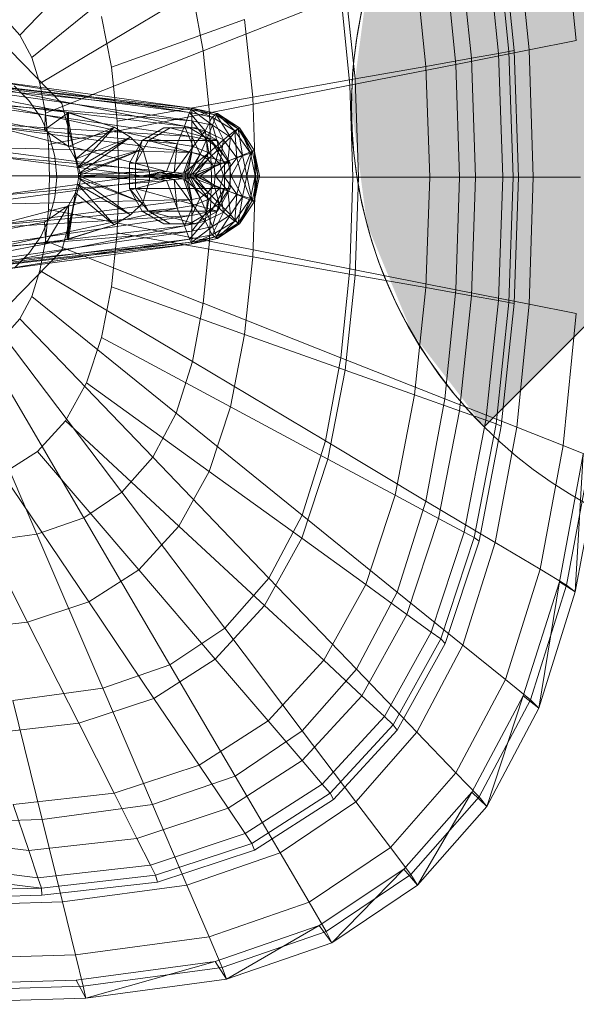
# Model space of a CAD drawing. Header units: metres. Extents: x 397.7 to 427.5, y 12.7 to 28.4.
# Tile 45 of 147: x 404.6 to 404.723, y 27.108 to 27.325. Entities that reach past the tile are written whole.
import ezdxf

# ---------------------------------------------------------------- set-up
doc = ezdxf.new("R2010")
doc.units = ezdxf.units.M
for name, color, linetype, lineweight in [('02_MOBILIARIO', 7, 'Continuous', 18), ('A-DETL-____-MBND', 7, 'Continuous', 18), ('A-DETL-GENF-OTLN', 7, 'Continuous', 18)]:
    doc.layers.add(name, color=color, linetype=linetype, lineweight=lineweight)

# ---------------------------------------------------------------- blocks, each defined once
blk = doc.blocks.new('Family - Rentamans P3-156316-06_ENLLUMENAT_P3')
at = {"layer": 'A-DETL-____-MBND', "color": 253, "true_color": 0xaaaaaa}
for p, q in [((0.16218, 0.24466), (0.13282, 0.21409)), ((0.25575, 0.21289), (0.25282, 0.2421)), ((0.23806, 0.23729), (0.24088, 0.21045)), ((0.23919, 0.23784), (0.24205, 0.21072)), ((0.24532, 0.21083), (0.24258, 0.23805)), ((0.16731, 0.23496), (0.13541, 0.20918)), ((0.2358, 0.23649), (0.23859, 0.21004)), ((0.22995, 0.23441), (0.23263, 0.20898)), ((0.22004, 0.23089), (0.22254, 0.20719)), ((0.22913, 0.20764), (0.2267, 0.23178)), ((0.20468, 0.22542), (0.20689, 0.20442)), ((0.17092, 0.2235), (0.13724, 0.20338)), ((0.17092, 0.2235), (0.1733, 0.21066)), ((0.20373, 0.22269), (0.1733, 0.21066)), ((0.20373, 0.22269), (0.2057, 0.20303)), ((0.12937, 0.21801), (0.13282, 0.21409)), ((0.15084, 0.21822), (0.15302, 0.20705)), ((0.15302, 0.20705), (0.18245, 0.21752)), ((0.18245, 0.21752), (0.18425, 0.2004)), ((0.13282, 0.21409), (0.13541, 0.20918)), ((0.24532, 0.21083), (0.25575, 0.21289)), ((0.13052, 0.21088), (0.1421, 0.19899)), ((0.1421, 0.19899), (0.13052, 0.21088)), ((0.13541, 0.20918), (0.13724, 0.20338)), ((0.1733, 0.21066), (0.13844, 0.19688)), ((0.1733, 0.21066), (0.17468, 0.19692)), ((0.22254, 0.20719), (0.23263, 0.20898)), ((0.22913, 0.20764), (0.24532, 0.21083)), ((0.23263, 0.20898), (0.23859, 0.21004)), ((0.23263, 0.20898), (0.23351, 0.18276)), ((0.23859, 0.21004), (0.24088, 0.21045)), ((0.23859, 0.21004), (0.2395, 0.18276)), ((0.24088, 0.21045), (0.24205, 0.21072)), ((0.24088, 0.21045), (0.24181, 0.18276)), ((0.24205, 0.21072), (0.24299, 0.18276)), ((0.24622, 0.18276), (0.24532, 0.21083)), ((0.08657, 0.20799), (0.13857, 0.19799)), ((0.08657, 0.20799), (0.13857, 0.19799)), ((0.15302, 0.20705), (0.15427, 0.19509)), ((0.2057, 0.20303), (0.22913, 0.20764)), ((0.20689, 0.20442), (0.22254, 0.20719)), ((0.22254, 0.20719), (0.22336, 0.18276)), ((0.22993, 0.18276), (0.22913, 0.20764)), ((0.11077, 0.20469), (0.17077, 0.19759)), ((0.11077, 0.20469), (0.17077, 0.19799)), ((0.17077, 0.19799), (0.11077, 0.20469)), ((0.13827, 0.19319), (0.08227, 0.20349)), ((0.13827, 0.19319), (0.08227, 0.20349)), ((0.11377, 0.20329), (0.17077, 0.19519)), ((0.17077, 0.19759), (0.11377, 0.20329)), ((0.12677, 0.20399), (0.17077, 0.19799)), ((0.12677, 0.20399), (0.17027, 0.19699)), ((0.12677, 0.20259), (0.17027, 0.19699)), ((0.16917, 0.19399), (0.12677, 0.20259)), ((0.13157, 0.20287), (0.13481, 0.19963)), ((0.13157, 0.20287), (0.13481, 0.19963)), ((0.13724, 0.20338), (0.13844, 0.19688)), ((0.2057, 0.20303), (0.17468, 0.19693)), ((0.18425, 0.2004), (0.20689, 0.20442)), ((0.2057, 0.20303), (0.20635, 0.18276)), ((0.20689, 0.20442), (0.20762, 0.18276)), ((0.18425, 0.2004), (0.15428, 0.19509)), ((0.18425, 0.2004), (0.18485, 0.18276)), ((0.11777, 0.19949), (0.17077, 0.19169)), ((0.11777, 0.19949), (0.17077, 0.19519)), ((0.12677, 0.19899), (0.16917, 0.19399)), ((0.16757, 0.19009), (0.12677, 0.19899)), ((0.13481, 0.19963), (0.13743, 0.19588)), ((0.13481, 0.19963), (0.13743, 0.19588)), ((0.13857, 0.19799), (0.13827, 0.19319)), ((0.14327, 0.19699), (0.13857, 0.19799)), ((0.13857, 0.19799), (0.14357, 0.19699)), ((0.14327, 0.19699), (0.13857, 0.19799)), ((0.1421, 0.19899), (0.14634, 0.18276)), ((0.14634, 0.18276), (0.1421, 0.19899)), ((0.17027, 0.19699), (0.17077, 0.19799)), ((0.17077, 0.19799), (0.17077, 0.19759)), ((0.17077, 0.19799), (0.17627, 0.19639)), ((0.17077, 0.19799), (0.17637, 0.19679)), ((0.17637, 0.19679), (0.17077, 0.19799)), ((0.17077, 0.19799), (0.17647, 0.19679)), ((0.17527, 0.19599), (0.17077, 0.19799)), ((0.13743, 0.19588), (0.13937, 0.19174)), ((0.13743, 0.19588), (0.13937, 0.19174)), ((0.14357, 0.19699), (0.13827, 0.19319)), ((0.13844, 0.19688), (0.13914, 0.18993)), ((0.17468, 0.19692), (0.13914, 0.18993)), ((0.14327, 0.19699), (0.14357, 0.19699)), ((0.15367, 0.19379), (0.14327, 0.19699)), ((0.14507, 0.18669), (0.14327, 0.19699)), ((0.14357, 0.18949), (0.14327, 0.19699)), ((0.15367, 0.19379), (0.14357, 0.19699)), ((0.14357, 0.19699), (0.15367, 0.19379)), ((0.14357, 0.19699), (0.14357, 0.18949)), ((0.16917, 0.19399), (0.17027, 0.19699)), ((0.17027, 0.19699), (0.17527, 0.19599)), ((0.17027, 0.19699), (0.17377, 0.19299)), ((0.17077, 0.19759), (0.17077, 0.19519)), ((0.17077, 0.19759), (0.17537, 0.19419)), ((0.17627, 0.19639), (0.17077, 0.19759)), ((0.17377, 0.19299), (0.17527, 0.19599)), ((0.17468, 0.19692), (0.17514, 0.18276)), ((0.17527, 0.19599), (0.17637, 0.19679)), ((0.17527, 0.19599), (0.18027, 0.19299)), ((0.17777, 0.19099), (0.17527, 0.19599)), ((0.17627, 0.19639), (0.17537, 0.19419)), ((0.17647, 0.19679), (0.17627, 0.19639)), ((0.17627, 0.19639), (0.17937, 0.19159)), ((0.18107, 0.19339), (0.17627, 0.19639)), ((0.17637, 0.19679), (0.17647, 0.19679)), ((0.17637, 0.19679), (0.18137, 0.19359)), ((0.18027, 0.19299), (0.17637, 0.19679)), ((0.17647, 0.19679), (0.18107, 0.19339)), ((0.18137, 0.19359), (0.17647, 0.19679)), ((0.17647, 0.19679), (0.18137, 0.19359)), ((0.17077, 0.19169), (0.11947, 0.19479)), ((0.11947, 0.19479), (0.17077, 0.18819)), ((0.12677, 0.19399), (0.16757, 0.19009)), ((0.16517, 0.18399), (0.12677, 0.19399)), ((0.15367, 0.19379), (0.14357, 0.18949)), ((0.15367, 0.19379), (0.14507, 0.18669)), ((0.14507, 0.18669), (0.15367, 0.19379)), ((0.14557, 0.18479), (0.15367, 0.19379)), ((0.15367, 0.19379), (0.15727, 0.19159)), ((0.15727, 0.19159), (0.15367, 0.19379)), ((0.15428, 0.19509), (0.15469, 0.18276)), ((0.16757, 0.19009), (0.16917, 0.19399)), ((0.16917, 0.19399), (0.17377, 0.19299)), ((0.17107, 0.18949), (0.16917, 0.19399)), ((0.17077, 0.19519), (0.17077, 0.19169)), ((0.17077, 0.19519), (0.17407, 0.19099)), ((0.17077, 0.19519), (0.17537, 0.19419)), ((0.17537, 0.19419), (0.17407, 0.19099)), ((0.17537, 0.19419), (0.17687, 0.18909)), ((0.17537, 0.19419), (0.17937, 0.19159)), ((0.13827, 0.19319), (0.14357, 0.18949)), ((0.13827, 0.19319), (0.14357, 0.18949)), ((0.13937, 0.19174), (0.14055, 0.18732)), ((0.13937, 0.19174), (0.14055, 0.18732)), ((0.15727, 0.19159), (0.14507, 0.18669)), ((0.15727, 0.19159), (0.14557, 0.18479)), ((0.14557, 0.18479), (0.15727, 0.19159)), ((0.14577, 0.18349), (0.15727, 0.19159)), ((0.15727, 0.19159), (0.15997, 0.18889)), ((0.15997, 0.18889), (0.15727, 0.19159)), ((0.16465, 0.19359), (0.15986, 0.19079)), ((0.16119, 0.19079), (0.16599, 0.19359)), ((0.16599, 0.19359), (0.16465, 0.19359)), ((0.17028, 0.19359), (0.16465, 0.19359)), ((0.17644, 0.19079), (0.16599, 0.19359)), ((0.16599, 0.19359), (0.17163, 0.19359)), ((0.17163, 0.19359), (0.17028, 0.19359)), ((0.17509, 0.19079), (0.17028, 0.19359)), ((0.17077, 0.19169), (0.17077, 0.18819)), ((0.17407, 0.19099), (0.17077, 0.19169)), ((0.17077, 0.19169), (0.17267, 0.18779)), ((0.17107, 0.18949), (0.17377, 0.19299)), ((0.17644, 0.19079), (0.17163, 0.19359)), ((0.17377, 0.19299), (0.17777, 0.19099)), ((0.17377, 0.19299), (0.17457, 0.18809)), ((0.17937, 0.19159), (0.17687, 0.18909)), ((0.17777, 0.19099), (0.18027, 0.19299)), ((0.17937, 0.19159), (0.17877, 0.18629)), ((0.18107, 0.19339), (0.17937, 0.19159)), ((0.17937, 0.19159), (0.18197, 0.18759)), ((0.18027, 0.19299), (0.18137, 0.19359)), ((0.18027, 0.19299), (0.18377, 0.18799)), ((0.18077, 0.18699), (0.18027, 0.19299)), ((0.18137, 0.19359), (0.18107, 0.19339)), ((0.18107, 0.19339), (0.18197, 0.18759)), ((0.18417, 0.18849), (0.18107, 0.19339)), ((0.18137, 0.19359), (0.18417, 0.18849)), ((0.18137, 0.19359), (0.18457, 0.18869)), ((0.18457, 0.18869), (0.18137, 0.19359)), ((0.18377, 0.18799), (0.18137, 0.19359)), ((0.17077, 0.18819), (0.12097, 0.18939)), ((0.12097, 0.18939), (0.16927, 0.18299)), ((0.13914, 0.18993), (0.13937, 0.18276)), ((0.14357, 0.18949), (0.14507, 0.18669)), ((0.14357, 0.18949), (0.14507, 0.18669)), ((0.15986, 0.19079), (0.15705, 0.18579)), ((0.15986, 0.19079), (0.15837, 0.18579)), ((0.15837, 0.18579), (0.16119, 0.19079)), ((0.15986, 0.19079), (0.16119, 0.19079)), ((0.16119, 0.19079), (0.17644, 0.19079)), ((0.17925, 0.18579), (0.16119, 0.19079)), ((0.16517, 0.18399), (0.16757, 0.19009)), ((0.16687, 0.18379), (0.16757, 0.19009)), ((0.16687, 0.18379), (0.17107, 0.18949)), ((0.16757, 0.19009), (0.17107, 0.18949)), ((0.16897, 0.18359), (0.17107, 0.18949)), ((0.17107, 0.18949), (0.17457, 0.18809)), ((0.17407, 0.19099), (0.17267, 0.18779)), ((0.17687, 0.18909), (0.17407, 0.19099)), ((0.17407, 0.19099), (0.17437, 0.18659)), ((0.17457, 0.18809), (0.17777, 0.19099)), ((0.17644, 0.19079), (0.17509, 0.19079)), ((0.17925, 0.18579), (0.17509, 0.19079)), ((0.178, 0.18579), (0.17509, 0.19079)), ((0.17925, 0.18579), (0.17644, 0.19079)), ((0.17697, 0.18569), (0.17777, 0.19099)), ((0.17777, 0.19099), (0.18077, 0.18699)), ((0.12677, 0.18739), (0.16517, 0.18399)), ((0.15977, 0.18299), (0.12677, 0.18739)), ((0.14055, 0.18732), (0.14095, 0.18276)), ((0.14055, 0.18732), (0.14095, 0.18276)), ((0.15997, 0.18889), (0.14557, 0.18479)), ((0.15997, 0.18889), (0.14577, 0.18349)), ((0.14577, 0.18299), (0.15997, 0.18889)), ((0.14577, 0.18349), (0.15997, 0.18889)), ((0.15997, 0.18889), (0.16147, 0.18389)), ((0.16147, 0.18389), (0.15997, 0.18889)), ((0.16897, 0.18359), (0.17457, 0.18809)), ((0.17077, 0.18819), (0.16927, 0.18299)), ((0.17077, 0.18819), (0.16977, 0.18299)), ((0.17267, 0.18779), (0.16977, 0.18299)), ((0.17267, 0.18779), (0.17037, 0.18299)), ((0.17267, 0.18779), (0.17077, 0.18819)), ((0.17457, 0.18809), (0.17097, 0.18339)), ((0.17437, 0.18659), (0.17267, 0.18779)), ((0.17687, 0.18909), (0.17437, 0.18659)), ((0.17457, 0.18809), (0.17697, 0.18569)), ((0.17687, 0.18909), (0.17577, 0.18499)), ((0.17877, 0.18629), (0.17687, 0.18909)), ((0.18197, 0.18759), (0.17877, 0.18629)), ((0.18197, 0.18759), (0.17947, 0.18299)), ((0.18077, 0.18699), (0.18377, 0.18799)), ((0.18177, 0.18299), (0.18377, 0.18799)), ((0.18417, 0.18849), (0.18197, 0.18759)), ((0.18197, 0.18759), (0.18297, 0.18299)), ((0.18417, 0.18849), (0.18297, 0.18299)), ((0.18377, 0.18799), (0.18457, 0.18869)), ((0.18377, 0.18799), (0.18477, 0.18299)), ((0.18457, 0.18869), (0.18417, 0.18849)), ((0.18537, 0.18299), (0.18417, 0.18849)), ((0.18457, 0.18869), (0.18577, 0.18299)), ((0.18577, 0.18299), (0.18457, 0.18869)), ((0.18457, 0.18869), (0.18537, 0.18299)), ((0.18457, 0.18869), (0.18477, 0.18299)), ((0.14507, 0.18669), (0.14557, 0.18479)), ((0.14507, 0.18669), (0.14557, 0.18479)), ((0.15705, 0.18579), (0.15837, 0.18579)), ((0.15705, 0.18579), (0.15705, 0.18019)), ((0.15837, 0.18579), (0.17925, 0.18579)), ((0.15837, 0.18019), (0.15837, 0.18579)), ((0.17437, 0.18659), (0.17037, 0.18299)), ((0.17097, 0.18339), (0.17697, 0.18569)), ((0.17437, 0.18659), (0.17137, 0.18299)), ((0.17577, 0.18499), (0.17137, 0.18299)), ((0.17177, 0.18299), (0.17697, 0.18569)), ((0.17577, 0.18499), (0.17267, 0.18299)), ((0.17577, 0.18499), (0.17437, 0.18659)), ((0.17877, 0.18629), (0.17577, 0.18499)), ((0.17597, 0.18299), (0.17577, 0.18499)), ((0.17877, 0.18629), (0.17597, 0.18299)), ((0.17697, 0.18569), (0.18077, 0.18699)), ((0.17697, 0.18569), (0.17777, 0.18299)), ((0.17777, 0.18299), (0.18077, 0.18699)), ((0.178, 0.18019), (0.178, 0.18579)), ((0.178, 0.18579), (0.17925, 0.18579)), ((0.17947, 0.18299), (0.17877, 0.18629)), ((0.17925, 0.18019), (0.17925, 0.18579)), ((0.18077, 0.18699), (0.18177, 0.18299)), ((0.16927, 0.18299), (0.12097, 0.17659)), ((0.16927, 0.18299), (0.12177, 0.18299)), ((0.12677, 0.17859), (0.15977, 0.18299)), ((0.12687, 0.18299), (0.15977, 0.18299)), ((0.13937, 0.18276), (0.13914, 0.17559)), ((0.17514, 0.18276), (0.13937, 0.18276)), ((0.14095, 0.18276), (0.14055, 0.1782)), ((0.14095, 0.18276), (0.14055, 0.1782)), ((0.14634, 0.18276), (0.1421, 0.16652)), ((0.1421, 0.16652), (0.14634, 0.18276)), ((0.14557, 0.18479), (0.14577, 0.18349)), ((0.14557, 0.18479), (0.14577, 0.18349)), ((0.16147, 0.18389), (0.14577, 0.18349)), ((0.14577, 0.18299), (0.16147, 0.18389)), ((0.14577, 0.18349), (0.14577, 0.18299)), ((0.14577, 0.18349), (0.14577, 0.18299)), ((0.14577, 0.18299), (0.16147, 0.18209)), ((0.16147, 0.18209), (0.14577, 0.18299)), ((0.14577, 0.18249), (0.14577, 0.18299)), ((0.14577, 0.18299), (0.14577, 0.18249)), ((0.14577, 0.18299), (0.15997, 0.17709)), ((0.15997, 0.17709), (0.14577, 0.18299)), ((0.15469, 0.18276), (0.15428, 0.17043)), ((0.18485, 0.18276), (0.15469, 0.18276)), ((0.15977, 0.18299), (0.16517, 0.18399)), ((0.15977, 0.18299), (0.16077, 0.18299)), ((0.16517, 0.18199), (0.15977, 0.18299)), ((0.16077, 0.18299), (0.16517, 0.18399)), ((0.16077, 0.18299), (0.16687, 0.18379)), ((0.16517, 0.18199), (0.16077, 0.18299)), ((0.16077, 0.18299), (0.16377, 0.18299)), ((0.16687, 0.18219), (0.16077, 0.18299)), ((0.16147, 0.18209), (0.16147, 0.18389)), ((0.16147, 0.18389), (0.16147, 0.18209)), ((0.16377, 0.18299), (0.16687, 0.18379)), ((0.16377, 0.18299), (0.16897, 0.18359)), ((0.16687, 0.18219), (0.16377, 0.18299)), ((0.16377, 0.18299), (0.16477, 0.18299)), ((0.16897, 0.18239), (0.16377, 0.18299)), ((0.16477, 0.18299), (0.16897, 0.18359)), ((0.16477, 0.18299), (0.17097, 0.18339)), ((0.16897, 0.18239), (0.16477, 0.18299)), ((0.16477, 0.18299), (0.17177, 0.18299)), ((0.17097, 0.18259), (0.16477, 0.18299)), ((0.16517, 0.18399), (0.16687, 0.18379)), ((0.16687, 0.18379), (0.16897, 0.18359)), ((0.16897, 0.18359), (0.17097, 0.18339)), ((0.16977, 0.18299), (0.16927, 0.18299)), ((0.16927, 0.18299), (0.17077, 0.17779)), ((0.16977, 0.18299), (0.17077, 0.17779)), ((0.17037, 0.18299), (0.16977, 0.18299)), ((0.16977, 0.18299), (0.17267, 0.17819)), ((0.17037, 0.18299), (0.17267, 0.17819)), ((0.17137, 0.18299), (0.17037, 0.18299)), ((0.17037, 0.18299), (0.17437, 0.17939)), ((0.17097, 0.18339), (0.17177, 0.18299)), ((0.17097, 0.18259), (0.17177, 0.18299)), ((0.17137, 0.18299), (0.17437, 0.17939)), ((0.17267, 0.18299), (0.17137, 0.18299)), ((0.17137, 0.18299), (0.17577, 0.18099)), ((0.17177, 0.18299), (0.17777, 0.18299)), ((0.17177, 0.18299), (0.17697, 0.18029)), ((0.17597, 0.18299), (0.17267, 0.18299)), ((0.17267, 0.18299), (0.17577, 0.18099)), ((0.17514, 0.18276), (0.17468, 0.16859)), ((0.20635, 0.18276), (0.17514, 0.18276)), ((0.17597, 0.18299), (0.17577, 0.18099)), ((0.17947, 0.18299), (0.17597, 0.18299)), ((0.17877, 0.17969), (0.17597, 0.18299)), ((0.17697, 0.18029), (0.17777, 0.18299)), ((0.17777, 0.18299), (0.18177, 0.18299)), ((0.17777, 0.18299), (0.18077, 0.17899)), ((0.17947, 0.18299), (0.17877, 0.17969)), ((0.18297, 0.18299), (0.17947, 0.18299)), ((0.18197, 0.17839), (0.17947, 0.18299)), ((0.18077, 0.17899), (0.18177, 0.18299)), ((0.18177, 0.18299), (0.18477, 0.18299)), ((0.18177, 0.18299), (0.18377, 0.17799)), ((0.18297, 0.18299), (0.18197, 0.17839)), ((0.18537, 0.18299), (0.18297, 0.18299)), ((0.18297, 0.18299), (0.18417, 0.17749)), ((0.18477, 0.18299), (0.18377, 0.17799)), ((0.18537, 0.18299), (0.18417, 0.17749)), ((0.18485, 0.18276), (0.18425, 0.16511)), ((0.18457, 0.17729), (0.18577, 0.18299)), ((0.18577, 0.18299), (0.18457, 0.17729)), ((0.18457, 0.17729), (0.18537, 0.18299)), ((0.18477, 0.18299), (0.18457, 0.17729)), ((0.18477, 0.18299), (0.18577, 0.18299)), ((0.20762, 0.18276), (0.18485, 0.18276)), ((0.18577, 0.18299), (0.18537, 0.18299)), ((0.20635, 0.18276), (0.2057, 0.16248)), ((0.20635, 0.18276), (0.22993, 0.18276)), ((0.20762, 0.18276), (0.20689, 0.1611)), ((0.20762, 0.18276), (0.22336, 0.18276)), ((0.22336, 0.18276), (0.22254, 0.15832)), ((0.22336, 0.18276), (0.23351, 0.18276)), ((0.22913, 0.15787), (0.22993, 0.18276)), ((0.22993, 0.18276), (0.24622, 0.18276)), ((0.23351, 0.18276), (0.23262, 0.15653)), ((0.23351, 0.18276), (0.2395, 0.18276)), ((0.2395, 0.18276), (0.23859, 0.15548)), ((0.2395, 0.18276), (0.24181, 0.18276)), ((0.24181, 0.18276), (0.24088, 0.15507)), ((0.24181, 0.18276), (0.24299, 0.18276)), ((0.24299, 0.18276), (0.24205, 0.15479)), ((0.24532, 0.15469), (0.24622, 0.18276)), ((0.24622, 0.18276), (0.25672, 0.18276)), ((0.12677, 0.17859), (0.16517, 0.18199)), ((0.12677, 0.17199), (0.16517, 0.18199)), ((0.14507, 0.17929), (0.14557, 0.18119)), ((0.14557, 0.18119), (0.14507, 0.17929)), ((0.14557, 0.18119), (0.14577, 0.18249)), ((0.14577, 0.18249), (0.14557, 0.18119)), ((0.15727, 0.17439), (0.14557, 0.18119)), ((0.14557, 0.18119), (0.15727, 0.17439)), ((0.14557, 0.18119), (0.15367, 0.17219)), ((0.15367, 0.17219), (0.14557, 0.18119)), ((0.15997, 0.17709), (0.14577, 0.18249)), ((0.14577, 0.18249), (0.15997, 0.17709)), ((0.14577, 0.18249), (0.15727, 0.17439)), ((0.15727, 0.17439), (0.14577, 0.18249)), ((0.15997, 0.17709), (0.16147, 0.18209)), ((0.16147, 0.18209), (0.15997, 0.17709)), ((0.16517, 0.18199), (0.16687, 0.18219)), ((0.16757, 0.17589), (0.16517, 0.18199)), ((0.16687, 0.18219), (0.16897, 0.18239)), ((0.16757, 0.17589), (0.16687, 0.18219)), ((0.17107, 0.17649), (0.16687, 0.18219)), ((0.16897, 0.18239), (0.17097, 0.18259)), ((0.17107, 0.17649), (0.16897, 0.18239)), ((0.17457, 0.17789), (0.16897, 0.18239)), ((0.17097, 0.18259), (0.17697, 0.18029)), ((0.17457, 0.17789), (0.17097, 0.18259)), ((0.17577, 0.18099), (0.17437, 0.17939)), ((0.17577, 0.18099), (0.17687, 0.17689)), ((0.17577, 0.18099), (0.17877, 0.17969)), ((0.14327, 0.16899), (0.14507, 0.17929)), ((0.14357, 0.17649), (0.14507, 0.17929)), ((0.14507, 0.17929), (0.14357, 0.17649)), ((0.14507, 0.17929), (0.14357, 0.16899)), ((0.15367, 0.17219), (0.14507, 0.17929)), ((0.14507, 0.17929), (0.15367, 0.17219)), ((0.15705, 0.18019), (0.15837, 0.18019)), ((0.15705, 0.18019), (0.16119, 0.17519)), ((0.15705, 0.18019), (0.15986, 0.17519)), ((0.15837, 0.18019), (0.17925, 0.18019)), ((0.16119, 0.17519), (0.15837, 0.18019)), ((0.15837, 0.18019), (0.17644, 0.17519)), ((0.17437, 0.17939), (0.17267, 0.17819)), ((0.17437, 0.17939), (0.17407, 0.17499)), ((0.17437, 0.17939), (0.17687, 0.17689)), ((0.17457, 0.17789), (0.17697, 0.18029)), ((0.17509, 0.17519), (0.178, 0.18019)), ((0.17644, 0.17519), (0.17925, 0.18019)), ((0.17644, 0.17519), (0.178, 0.18019)), ((0.17877, 0.17969), (0.17687, 0.17689)), ((0.17697, 0.18029), (0.18077, 0.17899)), ((0.17697, 0.18029), (0.17777, 0.17499)), ((0.17777, 0.17499), (0.18077, 0.17899)), ((0.17925, 0.18019), (0.178, 0.18019)), ((0.18197, 0.17839), (0.17877, 0.17969)), ((0.17877, 0.17969), (0.17937, 0.17439)), ((0.18197, 0.17839), (0.17937, 0.17439)), ((0.18077, 0.17899), (0.18027, 0.17299)), ((0.18077, 0.17899), (0.18377, 0.17799)), ((0.18107, 0.17259), (0.18197, 0.17839)), ((0.18417, 0.17749), (0.18197, 0.17839)), ((0.17077, 0.17779), (0.11947, 0.17119)), ((0.17077, 0.17779), (0.12097, 0.17659)), ((0.13827, 0.17279), (0.14357, 0.17649)), ((0.14357, 0.17649), (0.13827, 0.17279)), ((0.13857, 0.16799), (0.14357, 0.17649)), ((0.14055, 0.1782), (0.13937, 0.17378)), ((0.14055, 0.1782), (0.13937, 0.17378)), ((0.14327, 0.16899), (0.14357, 0.17649)), ((0.14357, 0.17649), (0.14357, 0.16899)), ((0.15727, 0.17439), (0.15997, 0.17709)), ((0.15997, 0.17709), (0.15727, 0.17439)), ((0.16757, 0.17589), (0.17107, 0.17649)), ((0.17107, 0.17649), (0.16917, 0.17199)), ((0.17267, 0.17819), (0.17077, 0.17779)), ((0.17267, 0.17819), (0.17077, 0.17429)), ((0.17077, 0.17779), (0.17077, 0.17429)), ((0.17457, 0.17789), (0.17107, 0.17649)), ((0.17377, 0.17299), (0.17107, 0.17649)), ((0.17267, 0.17819), (0.17407, 0.17499)), ((0.17457, 0.17789), (0.17377, 0.17299)), ((0.17687, 0.17689), (0.17407, 0.17499)), ((0.17777, 0.17499), (0.17457, 0.17789)), ((0.17687, 0.17689), (0.17537, 0.17179)), ((0.17687, 0.17689), (0.17937, 0.17439)), ((0.18377, 0.17799), (0.18027, 0.17299)), ((0.18417, 0.17749), (0.18107, 0.17259)), ((0.18377, 0.17799), (0.18137, 0.17239)), ((0.18417, 0.17749), (0.18137, 0.17239)), ((0.18137, 0.17239), (0.18457, 0.17729)), ((0.18457, 0.17729), (0.18137, 0.17239)), ((0.18377, 0.17799), (0.18457, 0.17729)), ((0.18457, 0.17729), (0.18417, 0.17749)), ((0.17077, 0.17429), (0.11777, 0.16649)), ((0.17077, 0.17429), (0.11947, 0.17119)), ((0.12677, 0.17199), (0.16757, 0.17589)), ((0.12677, 0.16699), (0.16757, 0.17589)), ((0.13914, 0.17559), (0.13844, 0.16864)), ((0.17468, 0.16859), (0.13914, 0.17559)), ((0.15367, 0.17219), (0.15727, 0.17439)), ((0.15727, 0.17439), (0.15367, 0.17219)), ((0.15986, 0.17519), (0.16119, 0.17519)), ((0.15986, 0.17519), (0.16465, 0.17239)), ((0.16119, 0.17519), (0.17644, 0.17519)), ((0.16599, 0.17239), (0.16119, 0.17519)), ((0.16119, 0.17519), (0.17163, 0.17239)), ((0.16917, 0.17199), (0.16757, 0.17589)), ((0.17028, 0.17239), (0.17509, 0.17519)), ((0.17407, 0.17499), (0.17077, 0.17429)), ((0.17407, 0.17499), (0.17077, 0.17079)), ((0.17077, 0.17429), (0.17077, 0.17079)), ((0.17163, 0.17239), (0.17644, 0.17519)), ((0.17777, 0.17499), (0.17377, 0.17299)), ((0.17407, 0.17499), (0.17537, 0.17179)), ((0.17644, 0.17519), (0.17509, 0.17519)), ((0.17527, 0.16999), (0.17777, 0.17499)), ((0.17937, 0.17439), (0.17537, 0.17179)), ((0.17937, 0.17439), (0.17627, 0.16959)), ((0.18027, 0.17299), (0.17777, 0.17499)), ((0.17937, 0.17439), (0.18107, 0.17259)), ((0.08227, 0.16249), (0.13827, 0.17279)), ((0.08227, 0.16249), (0.13827, 0.17279)), ((0.16917, 0.17199), (0.12677, 0.16339)), ((0.16917, 0.17199), (0.12677, 0.16699)), ((0.13937, 0.17378), (0.13743, 0.16963)), ((0.13937, 0.17378), (0.13743, 0.16963)), ((0.13827, 0.17279), (0.13857, 0.16799)), ((0.14327, 0.16899), (0.15367, 0.17219)), ((0.15367, 0.17219), (0.14357, 0.16899)), ((0.14357, 0.16899), (0.15367, 0.17219)), ((0.16465, 0.17239), (0.16599, 0.17239)), ((0.16465, 0.17239), (0.17028, 0.17239)), ((0.17163, 0.17239), (0.16599, 0.17239)), ((0.17377, 0.17299), (0.16917, 0.17199)), ((0.17027, 0.16899), (0.16917, 0.17199)), ((0.17377, 0.17299), (0.17027, 0.16899)), ((0.17028, 0.17239), (0.17163, 0.17239)), ((0.17527, 0.16999), (0.17377, 0.17299)), ((0.18027, 0.17299), (0.17527, 0.16999)), ((0.18107, 0.17259), (0.17627, 0.16959)), ((0.18027, 0.17299), (0.17637, 0.16919)), ((0.18137, 0.17239), (0.17637, 0.16919)), ((0.18107, 0.17259), (0.17647, 0.16919)), ((0.18137, 0.17239), (0.17647, 0.16919)), ((0.17647, 0.16919), (0.18137, 0.17239)), ((0.18137, 0.17239), (0.18027, 0.17299)), ((0.18137, 0.17239), (0.18107, 0.17259)), ((0.17077, 0.17079), (0.11377, 0.16269)), ((0.17077, 0.17079), (0.11777, 0.16649)), ((0.15428, 0.17043), (0.15302, 0.15847)), ((0.18425, 0.16511), (0.15428, 0.17043)), ((0.17527, 0.16999), (0.17027, 0.16899)), ((0.17537, 0.17179), (0.17077, 0.17079)), ((0.17537, 0.17179), (0.17077, 0.16839)), ((0.17077, 0.17079), (0.17077, 0.16839)), ((0.17077, 0.16799), (0.17527, 0.16999)), ((0.17637, 0.16919), (0.17527, 0.16999)), ((0.17537, 0.17179), (0.17627, 0.16959)), ((0.13857, 0.16799), (0.08657, 0.15799)), ((0.08657, 0.15799), (0.13857, 0.16799)), ((0.17077, 0.16839), (0.11077, 0.16129)), ((0.17077, 0.16799), (0.11077, 0.16129)), ((0.17077, 0.16799), (0.11077, 0.16129)), ((0.17077, 0.16839), (0.11377, 0.16269)), ((0.17027, 0.16899), (0.12677, 0.16199)), ((0.17027, 0.16899), (0.12677, 0.16339)), ((0.17077, 0.16799), (0.12677, 0.16199)), ((0.13743, 0.16963), (0.13481, 0.16588)), ((0.13743, 0.16963), (0.13481, 0.16588)), ((0.13844, 0.16864), (0.13724, 0.16214)), ((0.1733, 0.15485), (0.13844, 0.16864)), ((0.13857, 0.16799), (0.14327, 0.16899)), ((0.14357, 0.16899), (0.13857, 0.16799)), ((0.13857, 0.16799), (0.14357, 0.16899)), ((0.14357, 0.16899), (0.14327, 0.16899)), ((0.17077, 0.16799), (0.17027, 0.16899)), ((0.17627, 0.16959), (0.17077, 0.16839)), ((0.17627, 0.16959), (0.17077, 0.16799)), ((0.17647, 0.16919), (0.17077, 0.16799)), ((0.17647, 0.16919), (0.17077, 0.16799)), ((0.17637, 0.16919), (0.17077, 0.16799)), ((0.17077, 0.16839), (0.17077, 0.16799)), ((0.17468, 0.16859), (0.1733, 0.15486)), ((0.2057, 0.16248), (0.17468, 0.16859)), ((0.17627, 0.16959), (0.17647, 0.16919)), ((0.17647, 0.16919), (0.17637, 0.16919)), ((0.1421, 0.16652), (0.13052, 0.15464)), ((0.13052, 0.15464), (0.1421, 0.16652)), ((0.13481, 0.16588), (0.13157, 0.16265)), ((0.13481, 0.16588), (0.13157, 0.16265)), ((0.18425, 0.16511), (0.18245, 0.148)), ((0.20689, 0.1611), (0.18425, 0.16511)), ((0.13724, 0.16214), (0.13541, 0.15634)), ((0.17092, 0.14201), (0.13724, 0.16214)), ((0.2057, 0.16248), (0.20373, 0.14283)), ((0.20689, 0.1611), (0.20468, 0.14009)), ((0.2057, 0.16248), (0.22913, 0.15787)), ((0.22254, 0.15832), (0.20689, 0.1611)), ((0.15302, 0.15847), (0.15084, 0.14729)), ((0.18245, 0.148), (0.15302, 0.15847)), ((0.22254, 0.15832), (0.22004, 0.13463)), ((0.22254, 0.15832), (0.23263, 0.15653)), ((0.2267, 0.13374), (0.22913, 0.15787)), ((0.22913, 0.15787), (0.24532, 0.15469)), ((0.13541, 0.15634), (0.13282, 0.15143)), ((0.16731, 0.13056), (0.13541, 0.15634)), ((0.1733, 0.15486), (0.17092, 0.14201)), ((0.20373, 0.14283), (0.1733, 0.15486)), ((0.23263, 0.15653), (0.22995, 0.13111)), ((0.23263, 0.15653), (0.23859, 0.15548)), ((0.23859, 0.15548), (0.2358, 0.12902)), ((0.24088, 0.15507), (0.23806, 0.12822)), ((0.23859, 0.15548), (0.24088, 0.15507)), ((0.24205, 0.15479), (0.23919, 0.12768)), ((0.24088, 0.15507), (0.24205, 0.15479)), ((0.24258, 0.12746), (0.24532, 0.15469)), ((0.24532, 0.15469), (0.25575, 0.15263)), ((0.25282, 0.12342), (0.25575, 0.15263)), ((0.13282, 0.15143), (0.12937, 0.14751)), ((0.16218, 0.12086), (0.13282, 0.15143)), ((0.18245, 0.148), (0.17934, 0.13201)), ((0.20468, 0.14009), (0.18245, 0.148)), ((0.15537, 0.1131), (0.12937, 0.14751)), ((0.15084, 0.14729), (0.14756, 0.13732)), ((0.17934, 0.13201), (0.15084, 0.14729)), ((0.14692, 0.10743), (0.12509, 0.14464)), ((0.11983, 0.14281), (0.13653, 0.10383)), ((0.17092, 0.14201), (0.16731, 0.13056)), ((0.20031, 0.12445), (0.17092, 0.14201)), ((0.20373, 0.14283), (0.20031, 0.12445)), ((0.2267, 0.13374), (0.20373, 0.14283)), ((0.20468, 0.14009), (0.20086, 0.12046)), ((0.22004, 0.13463), (0.20468, 0.14009)), ((0.14756, 0.13732), (0.14288, 0.12888)), ((0.17464, 0.11773), (0.14756, 0.13732)), ((0.22004, 0.13463), (0.21574, 0.11248)), ((0.22995, 0.13111), (0.22004, 0.13463)), ((0.22251, 0.11118), (0.2267, 0.13374)), ((0.24258, 0.12746), (0.2267, 0.13374)), ((0.16731, 0.13056), (0.16218, 0.12086)), ((0.19515, 0.10805), (0.16731, 0.13056)), ((0.17934, 0.13201), (0.17464, 0.11773)), ((0.20086, 0.12046), (0.17934, 0.13201)), ((0.22995, 0.13111), (0.22533, 0.10733)), ((0.22995, 0.13111), (0.2358, 0.12902)), ((0.14288, 0.12888), (0.13667, 0.12213)), ((0.16795, 0.10565), (0.14288, 0.12888)), ((0.2358, 0.12902), (0.23099, 0.1043)), ((0.2358, 0.12902), (0.23806, 0.12822)), ((0.23806, 0.12822), (0.23317, 0.10312)), ((0.23919, 0.12768), (0.23426, 0.10233)), ((0.23785, 0.10202), (0.24258, 0.12746)), ((0.23806, 0.12822), (0.23919, 0.12768)), ((0.25282, 0.12342), (0.24258, 0.12746)), ((0.20031, 0.12445), (0.19515, 0.10805)), ((0.22251, 0.11118), (0.20031, 0.12445)), ((0.13667, 0.12213), (0.12897, 0.11719)), ((0.13667, 0.12213), (0.15906, 0.09599)), ((0.24775, 0.09611), (0.25282, 0.12342)), ((0.25887, 0.12102), (0.25282, 0.12342)), ((0.16218, 0.12086), (0.15537, 0.1131)), ((0.18781, 0.09417), (0.16218, 0.12086)), ((0.20086, 0.12046), (0.19509, 0.10294)), ((0.21574, 0.11248), (0.20086, 0.12046)), ((0.25202, 0.0933), (0.2573, 0.1215)), ((0.25359, 0.09261), (0.25887, 0.12102)), ((0.25554, 0.09109), (0.2573, 0.1215)), ((0.25554, 0.09109), (0.26089, 0.11987)), ((0.17464, 0.11773), (0.16795, 0.10565)), ((0.19509, 0.10294), (0.17464, 0.11773)), ((0.12897, 0.11719), (0.14804, 0.08893)), ((0.1195, 0.11406), (0.13449, 0.08444)), ((0.15536, 0.1131), (0.14692, 0.10743)), ((0.17806, 0.08308), (0.15536, 0.1131)), ((0.21574, 0.11248), (0.20923, 0.09272)), ((0.22533, 0.10733), (0.21574, 0.11248)), ((0.21618, 0.09106), (0.22251, 0.11118)), ((0.23785, 0.10202), (0.22251, 0.11118)), ((0.14692, 0.10743), (0.13653, 0.10383)), ((0.14692, 0.10743), (0.16597, 0.07496)), ((0.19515, 0.10805), (0.18781, 0.09417)), ((0.21618, 0.09106), (0.19515, 0.10805)), ((0.22533, 0.10733), (0.21834, 0.08613)), ((0.23099, 0.1043), (0.22533, 0.10733)), ((0.16795, 0.10565), (0.15906, 0.09599)), ((0.18688, 0.08811), (0.16795, 0.10565)), ((0.13653, 0.10383), (0.12264, 0.10196)), ((0.13653, 0.10383), (0.1511, 0.06981)), ((0.19509, 0.10294), (0.18688, 0.08811)), ((0.20923, 0.09272), (0.19509, 0.10294)), ((0.23099, 0.1043), (0.22372, 0.08223)), ((0.23317, 0.10312), (0.2258, 0.08073)), ((0.23426, 0.10233), (0.22681, 0.07971)), ((0.23099, 0.10429), (0.23317, 0.10312)), ((0.23317, 0.10312), (0.23426, 0.10233)), ((0.23071, 0.07931), (0.23785, 0.10202)), ((0.24775, 0.09611), (0.23785, 0.10202)), ((0.15906, 0.09599), (0.14804, 0.08893)), ((0.15906, 0.09599), (0.17596, 0.07625)), ((0.24008, 0.07174), (0.24775, 0.09611)), ((0.25359, 0.09261), (0.24775, 0.09611)), ((0.18781, 0.09417), (0.17806, 0.08308)), ((0.20717, 0.07402), (0.18781, 0.09417)), ((0.20923, 0.09272), (0.19996, 0.07599)), ((0.21834, 0.08613), (0.20923, 0.09272)), ((0.24405, 0.06815), (0.25202, 0.0933)), ((0.24562, 0.06727), (0.25359, 0.09261)), ((0.24746, 0.06542), (0.25202, 0.0933)), ((0.25202, 0.0933), (0.25554, 0.09109)), ((0.25554, 0.09109), (0.25359, 0.09261)), ((0.20717, 0.07402), (0.21618, 0.09106)), ((0.23071, 0.07931), (0.21618, 0.09106)), ((0.24746, 0.06542), (0.25554, 0.09109)), ((0.14804, 0.08893), (0.13449, 0.08444)), ((0.14804, 0.08893), (0.16244, 0.06758)), ((0.18688, 0.08811), (0.17596, 0.07625)), ((0.19996, 0.07599), (0.18688, 0.08811)), ((0.21834, 0.08613), (0.20839, 0.06817)), ((0.22372, 0.08223), (0.21834, 0.08613)), ((0.13449, 0.08444), (0.1184, 0.08263)), ((0.13449, 0.08444), (0.14581, 0.06207)), ((0.17806, 0.08308), (0.16597, 0.07496)), ((0.19519, 0.0604), (0.17806, 0.08308)), ((0.22372, 0.08223), (0.21338, 0.06355)), ((0.2258, 0.08073), (0.2153, 0.06177)), ((0.2258, 0.08073), (0.22372, 0.08223)), ((0.2258, 0.08073), (0.22681, 0.07971)), ((0.22681, 0.07971), (0.21621, 0.06056)), ((0.22054, 0.06009), (0.23071, 0.07931)), ((0.24008, 0.07174), (0.23071, 0.07931)), ((0.17596, 0.07625), (0.16244, 0.06758)), ((0.17596, 0.07625), (0.18765, 0.06261)), ((0.16597, 0.07496), (0.1511, 0.06981)), ((0.16597, 0.07496), (0.18036, 0.05043)), ((0.19996, 0.07599), (0.18765, 0.06261)), ((0.19519, 0.0604), (0.20717, 0.07402)), ((0.20839, 0.06817), (0.19996, 0.07599)), ((0.22054, 0.06009), (0.20717, 0.07402)), ((0.1511, 0.06981), (0.13123, 0.06713)), ((0.1511, 0.06981), (0.1621, 0.04411)), ((0.22917, 0.05111), (0.24008, 0.07174)), ((0.24562, 0.06727), (0.24008, 0.07174)), ((0.16244, 0.06758), (0.14581, 0.06207)), ((0.16244, 0.06758), (0.17239, 0.05283)), ((0.20839, 0.06817), (0.19518, 0.05382)), ((0.21338, 0.06355), (0.20839, 0.06817)), ((0.2327, 0.04685), (0.24405, 0.06815)), ((0.23596, 0.04368), (0.24405, 0.06815)), ((0.24405, 0.06815), (0.24746, 0.06542)), ((0.13123, 0.06713), (0.13772, 0.04082)), ((0.23426, 0.04581), (0.24562, 0.06727)), ((0.23596, 0.04368), (0.24746, 0.06542)), ((0.24562, 0.06727), (0.24746, 0.06542)), ((0.21338, 0.06355), (0.19963, 0.04862)), ((0.2153, 0.06177), (0.21338, 0.06355)), ((0.14581, 0.06207), (0.12606, 0.05985)), ((0.14581, 0.06207), (0.15363, 0.04662)), ((0.18765, 0.06261), (0.17239, 0.05283)), ((0.18765, 0.06261), (0.19518, 0.05382)), ((0.2153, 0.06177), (0.20135, 0.04662)), ((0.21621, 0.06056), (0.2153, 0.06177)), ((0.18036, 0.05043), (0.19519, 0.0604)), ((0.20704, 0.04473), (0.19519, 0.0604)), ((0.21621, 0.06056), (0.20212, 0.04526)), ((0.20704, 0.04473), (0.22054, 0.06009)), ((0.22917, 0.05111), (0.22054, 0.06009)), ((0.17239, 0.05283), (0.15363, 0.04662)), ((0.17239, 0.05283), (0.17881, 0.04332)), ((0.19518, 0.05382), (0.17881, 0.04332)), ((0.19518, 0.05382), (0.19963, 0.04862)), ((0.18036, 0.05043), (0.1621, 0.04411)), ((0.18036, 0.05043), (0.1903, 0.03348)), ((0.21467, 0.03462), (0.22917, 0.05111)), ((0.22917, 0.05111), (0.23426, 0.04581)), ((0.19963, 0.04862), (0.1826, 0.0377)), ((0.19963, 0.04862), (0.20135, 0.04662)), ((0.15363, 0.04662), (0.13135, 0.04411)), ((0.15363, 0.04662), (0.15867, 0.03665)), ((0.20135, 0.04662), (0.18406, 0.03553)), ((0.20135, 0.04662), (0.20212, 0.04526)), ((0.21762, 0.02983), (0.2327, 0.04685)), ((0.21918, 0.02865), (0.23426, 0.04581)), ((0.22069, 0.0263), (0.2327, 0.04685)), ((0.2327, 0.04685), (0.23596, 0.04368)), ((0.23426, 0.04581), (0.23596, 0.04368)), ((0.13135, 0.04411), (0.13476, 0.03396)), ((0.1621, 0.04411), (0.13772, 0.04082)), ((0.1621, 0.04411), (0.16971, 0.02635)), ((0.20212, 0.04526), (0.18466, 0.03406)), ((0.1903, 0.03348), (0.20704, 0.04473)), ((0.20704, 0.04473), (0.21467, 0.03462)), ((0.22069, 0.0263), (0.23596, 0.04368)), ((0.17881, 0.04332), (0.15867, 0.03665)), ((0.17881, 0.04332), (0.1826, 0.0377)), ((0.13772, 0.04082), (0.10273, 0.03978)), ((0.13772, 0.04082), (0.1422, 0.02264)), ((0.1826, 0.0377), (0.16165, 0.03076)), ((0.1826, 0.0377), (0.18406, 0.03553)), ((0.13476, 0.03396), (0.11696, 0.0362)), ((0.15867, 0.03665), (0.13476, 0.03396)), ((0.15867, 0.03665), (0.16165, 0.03076)), ((0.18406, 0.03553), (0.1628, 0.0285)), ((0.18406, 0.03553), (0.18466, 0.03406)), ((0.13476, 0.03396), (0.13678, 0.02796)), ((0.18466, 0.03406), (0.16318, 0.02695)), ((0.16971, 0.02635), (0.1903, 0.03348)), ((0.1903, 0.03348), (0.19671, 0.02256)), ((0.19671, 0.02256), (0.21467, 0.03462)), ((0.21467, 0.03462), (0.21918, 0.02865)), ((0.16165, 0.03076), (0.13678, 0.02796)), ((0.16165, 0.03076), (0.1628, 0.0285)), ((0.13678, 0.02796), (0.11825, 0.0303)), ((0.1628, 0.0285), (0.13755, 0.02565)), ((0.1628, 0.0285), (0.16318, 0.02695)), ((0.19894, 0.01737), (0.21762, 0.02983)), ((0.2005, 0.0161), (0.21918, 0.02865)), ((0.20176, 0.01359), (0.21762, 0.02983)), ((0.21762, 0.02983), (0.22069, 0.0263)), ((0.21918, 0.02865), (0.22069, 0.0263)), ((0.13755, 0.02565), (0.11875, 0.02802)), ((0.13678, 0.02796), (0.13755, 0.02565)), ((0.16318, 0.02695), (0.13769, 0.02408)), ((0.16971, 0.02635), (0.1422, 0.02264)), ((0.16971, 0.02635), (0.17461, 0.0149)), ((0.20176, 0.01359), (0.22069, 0.0263)), ((0.13769, 0.02408), (0.11557, 0.02353)), ((0.13755, 0.02565), (0.11566, 0.02511)), ((0.13755, 0.02565), (0.13769, 0.02408)), ((0.1422, 0.02264), (0.10273, 0.02147)), ((0.1422, 0.02264), (0.14508, 0.01092)), ((0.17461, 0.0149), (0.19671, 0.02256)), ((0.19671, 0.02256), (0.2005, 0.0161)), ((0.17596, 0.00947), (0.19894, 0.01737)), ((0.17751, 0.00814), (0.2005, 0.0161)), ((0.17848, 0.00552), (0.19894, 0.01737)), ((0.19894, 0.01737), (0.20176, 0.01359)), ((0.2005, 0.0161), (0.20176, 0.01359)), ((0.14508, 0.01092), (0.17461, 0.0149)), ((0.17461, 0.0149), (0.17751, 0.00814)), ((0.17848, 0.00552), (0.20176, 0.01359)), ((0.14508, 0.01092), (0.10273, 0.00966)), ((0.14508, 0.01092), (0.14679, 0.004)), ((0.14525, 0.00536), (0.17596, 0.00947)), ((0.14736, 0.00133), (0.17596, 0.00947)), ((0.17596, 0.00947), (0.17848, 0.00552)), ((0.14679, 0.004), (0.17751, 0.00814)), ((0.17751, 0.00814), (0.17848, 0.00552)), ((0.10273, 0.0041), (0.14525, 0.00536)), ((0.14736, 0.00133), (0.14525, 0.00536)), ((0.14736, 0.00133), (0.17848, 0.00552)), ((0.10273, 0.00269), (0.14679, 0.004)), ((0.14679, 0.004), (0.14736, 0.00133)), ((0.10273, 0), (0.14736, 0.00133))]:
    blk.add_line(p, q, dxfattribs=at)
blk = doc.blocks.new('LONDR55-XX_ZZ-ARQ-CAA-M3D-Londres55_ifc-1-06_ENLLUMENAT_P3')
at = {"layer": '02_MOBILIARIO', "color": 253, "lineweight": 18, "true_color": 0xaaaaaa}
blk.add_blockref('Family - Rentamans P3-156316-06_ENLLUMENAT_P3', (404.46677, 27.10751), dxfattribs=at)
blk = doc.blocks.new('ZYR_06_02_02 Down Superficie - L 01-834878-06_ENLLUMENAT_P3')
at = {"layer": 'A-DETL-GENF-OTLN', "true_color": 0x00c400}
for points in [[(-0.07071, -0.07071), (0, 0), (-0.07071, 0.07071), (-0.0866, 0.05), (-0.09659, 0.02588), (-0.1, 0), (-0.09659, -0.02588), (-0.0866, -0.05)], [(0.07071, -0.07071), (0.0866, -0.05), (0.09659, -0.02588), (0.1, 0), (0.09659, 0.02588), (0.0866, 0.05), (0.07071, 0.07071), (0, 0)]]:
    blk.add_hatch(color=92, dxfattribs=at).paths.add_polyline_path(points)
at = {"layer": 'A-DETL-GENF-OTLN', "color": 92, "true_color": 0x00c400}
for p, q in [((0, 0), (-0.07071, 0.07071)), ((-0.07071, 0.07071), (0.07071, -0.07071)), ((-0.07071, -0.07071), (0.07071, 0.07071)), ((0.07071, 0.07071), (0, 0)), ((-0.07071, -0.07071), (0, 0)), ((0, 0), (0.07071, -0.07071))]:
    blk.add_line(p, q, dxfattribs=at)
blk.add_circle((0, 0), 0.1, dxfattribs=at)
for start, end in [(135, 225), (315, 45)]:
    blk.add_arc((0, 0), 0.1, start, end, dxfattribs=at)

msp = doc.modelspace()

# ---------------------------------------------------------------- block references
at = {"lineweight": 5}
msp.add_blockref('LONDR55-XX_ZZ-ARQ-CAA-M3D-Londres55_ifc-1-06_ENLLUMENAT_P3', (0, 0), dxfattribs=at)
at = {"layer": 'A-DETL-GENF-OTLN', "color": 92, "true_color": 0x00c400}
msp.add_blockref('ZYR_06_02_02 Down Superficie - L 01-834878-06_ENLLUMENAT_P3', (404.77285, 27.30578), dxfattribs=at)

doc.saveas('drawing.dxf')
